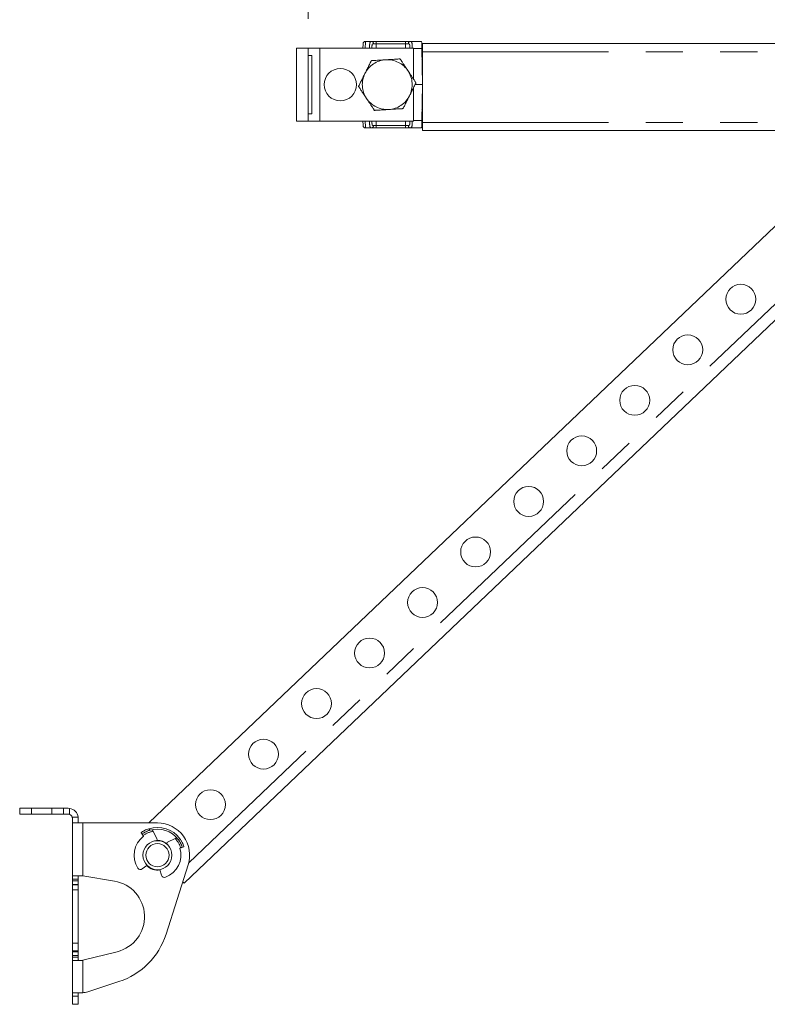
# Model space of a CAD drawing. Header units: millimetres. Extents: x 2 to 601, y 5 to 415.
# Tile 77 of 139: x 137 to 163, y 252 to 285. Entities that reach past the tile are written whole.
import ezdxf

# ---------------------------------------------------------------- set-up
doc = ezdxf.new("R2010")
doc.units = ezdxf.units.MM
doc.linetypes.add('PHANTOM', pattern=[12.7, 6.35, -1.27, 1.27, -1.27, 1.27, -1.27])
doc.styles.add('SLDTEXTSTYLE0', font='TXT', dxfattribs={"width": 0.605})
doc.dimstyles.new('SLDDIMSTYLE2', dxfattribs={"dimtxt": 2.5, "dimasz": 2.5, "dimexe": 0, "dimexo": 0.0625, "dimtad": 1, "dimdec": 0, "dimlfac": 10, "dimrnd": 1e-09, "dimzin": 12, "dimdsep": 46, "dimtxsty": 'SLDTEXTSTYLE0', "dimsah": 1, "dimcen": 0.09, "dimadec": 0, "dimazin": 3, "dimtfac": 1, "dimtdec": 0, "dimtofl": 0, "dimtmove": 0, "dimatfit": 3, "dimfxl": 1, "dimfrac": 2, "dimtolj": 1, "dimtzin": 12, "dimarcsym": 0})

# ---------------------------------------------------------------- blocks, each defined once
blk = doc.blocks.new('_D_3')
at = {"color": 7, "linetype": 'Continuous', "lineweight": 0}
for p, q in [((147.073, 285.39), (147.073, 311.176)), ((504.339, 282.265), (504.339, 311.176)), ((504.339, 310.176), (147.073, 310.176))]:
    blk.add_line(p, q, dxfattribs=at)
for points in [[(147.073, 310.176), (149.573, 309.866), (149.573, 310.486)], [(504.339, 310.176), (501.839, 310.486), (501.839, 309.866)]]:
    blk.add_solid(points, dxfattribs=at)
at = {"color": 7, "linetype": 'Continuous', "lineweight": 0, "char_height": 2.5, "attachment_point": 1, "style": 'SLDTEXTSTYLE0'}
for s, insert in [('3573', (332.329, 313.399)), ('~', (330.322, 313.399))]:
    blk.add_mtext(s, dxfattribs=dict(at, insert=insert))

msp = doc.modelspace()

# ---------------------------------------------------------------- linework, layer by layer
at = {"color": 7, "linetype": 'Continuous', "lineweight": 15}
for p, q in [((146.6729, 284.3898), (146.6729, 281.8898)), ((147.0729, 284.3898), (146.6729, 284.3898)), ((147.0729, 284.3898), (147.0729, 281.8898)), ((147.0729, 284.3898), (147.4729, 284.3898)), ((150.6729, 284.3898), (147.4729, 284.3898)), ((149.0273, 284.6148), (149.2468, 284.6148)), ((149.2468, 284.6148), (149.3986, 284.6148)), ((149.3986, 284.6148), (150.3972, 284.6148)), ((150.3972, 284.6148), (150.549, 284.6148)), ((150.549, 284.6148), (150.9472, 284.6148)), ((150.6729, 284.3898), (150.6729, 283.3198)), ((150.9506, 284.4148), (150.9729, 284.4148)), ((150.9514, 284.3692), (150.9729, 283.1398)), ((150.9729, 284.2648), (150.9729, 284.5398)), ((150.9729, 284.5398), (239.8229, 284.5398)), ((147.1979, 284.1398), (147.0729, 284.1398)), ((147.1979, 282.1398), (147.1979, 284.1398)), ((150.9729, 281.8498), (150.9729, 284.2648)), ((150.9655, 283.8148), (150.963, 283.7617)), ((150.9727, 283.816), (150.9655, 283.8148)), ((150.9655, 283.8148), (150.9729, 283.8148)), ((150.9655, 283.5648), (150.9729, 283.5648)), ((150.9729, 283.3726), (150.9688, 283.3726)), ((150.6729, 283.0397), (150.6729, 281.8898)), ((150.9729, 283.1398), (150.7229, 283.1398)), ((150.9514, 281.9104), (150.9729, 283.1398)), ((150.9729, 283.1657), (150.971, 283.2648)), ((150.971, 283.2648), (150.9729, 283.2648)), ((150.971, 283.0148), (150.9729, 283.1139)), ((150.971, 283.0148), (150.9729, 283.0148)), ((150.9655, 282.7148), (150.9729, 282.7148)), ((150.9729, 282.7986), (150.9669, 282.7986)), ((150.963, 282.518), (150.9655, 282.4648)), ((150.9655, 282.4648), (150.9727, 282.4636)), ((150.9655, 282.4648), (150.9729, 282.4648)), ((147.0729, 282.1398), (147.1979, 282.1398)), ((147.0729, 281.8898), (146.6729, 281.8898)), ((147.4729, 281.8898), (147.0729, 281.8898)), ((150.6729, 281.8898), (147.4729, 281.8898)), ((149.2468, 281.6648), (149.0273, 281.6648)), ((149.3986, 281.6648), (149.2468, 281.6648)), ((150.3972, 281.6648), (149.3986, 281.6648)), ((150.549, 281.6648), (150.3972, 281.6648)), ((150.9472, 281.6648), (150.549, 281.6648)), ((150.9729, 281.8648), (150.9506, 281.8648)), ((150.9729, 281.5748), (150.9729, 281.8498)), ((150.9729, 281.5748), (239.8229, 281.5748)), ((141.637, 257.9384), (164.103, 279.3575)), ((166.175, 278.1217), (142.8462, 255.8799)), ((137.2325, 258.2384), (137.2325, 258.4384)), ((137.2325, 258.4384), (137.6325, 258.4384)), ((137.6325, 258.2384), (137.2325, 258.2384)), ((138.3325, 258.4384), (137.6325, 258.4384)), ((137.6325, 258.2384), (138.3325, 258.2384)), ((138.3325, 258.4384), (138.7325, 258.4384)), ((138.7325, 258.2384), (138.3325, 258.2384)), ((138.7325, 258.4384), (138.7325, 258.2384)), ((138.7325, 258.4384), (138.8825, 258.4384)), ((138.8825, 258.2384), (138.7325, 258.2384)), ((138.8825, 258.4384), (138.9325, 258.4348)), ((139.2289, 258.1384), (139.2325, 258.0884)), ((139.0325, 257.9447), (139.0325, 258.0884)), ((139.0361, 257.9384), (139.0325, 257.9447)), ((139.0325, 257.9447), (139.0325, 256.1158)), ((139.0361, 257.9384), (139.3825, 257.9384)), ((139.2325, 258.0884), (139.2325, 257.9447)), ((139.3825, 257.9384), (141.9325, 257.9384)), ((141.407, 257.5567), (141.3716, 257.6052)), ((141.4425, 257.5083), (141.4602, 257.4841)), ((141.9134, 257.3988), (141.7836, 257.6549)), ((141.9169, 257.353), (141.9103, 257.3329)), ((141.9152, 257.3481), (141.9325, 257.3484)), ((142.2495, 257.2441), (142.2429, 257.2239)), ((142.2794, 257.2789), (142.5355, 257.4087)), ((142.8382, 257.1249), (142.781, 257.1068)), ((142.7238, 257.0887), (142.6952, 257.0796)), ((141.5713, 256.4888), (141.411, 256.3686)), ((141.5713, 256.4888), (141.5772, 256.4936)), ((142.2252, 254.1399), (142.9803, 256.5036)), ((139.0325, 256.0184), (139.0325, 256.1158)), ((139.3325, 256.1384), (139.0395, 256.1384)), ((139.2325, 256.1158), (139.2325, 256.0184)), ((140.4626, 255.952), (139.3825, 256.1301)), ((142.0169, 256.3429), (142.015, 256.3503)), ((142.0169, 256.3429), (142.075, 256.1512)), ((139.0325, 256.0184), (139.0325, 255.9584)), ((139.0325, 255.8384), (139.0325, 255.9584)), ((139.0325, 255.8384), (139.2325, 255.8384)), ((139.0325, 255.8249), (139.0325, 255.8384)), ((139.0325, 255.6559), (139.0325, 255.8249)), ((139.2325, 256.0184), (139.2325, 255.9584)), ((139.2325, 255.9584), (139.2325, 255.8384)), ((139.2325, 255.8384), (139.2325, 255.8249)), ((139.2325, 255.6559), (139.2325, 255.8249)), ((139.0325, 253.8368), (139.0325, 255.6559)), ((139.2325, 253.8368), (139.2325, 255.6559)), ((139.0325, 253.569), (139.0325, 253.8368)), ((139.2325, 253.569), (139.2325, 253.8368)), ((139.0325, 253.5384), (139.0325, 253.569)), ((139.2325, 253.5384), (139.0325, 253.5384)), ((139.0325, 253.4184), (139.0325, 253.5384)), ((139.0325, 253.4184), (139.0325, 253.3584)), ((139.2325, 253.569), (139.2325, 253.5384)), ((139.2325, 253.5384), (139.2325, 253.4184)), ((139.2325, 253.4184), (139.2325, 253.3584)), ((139.3825, 253.2509), (140.5605, 253.545)), ((139.0325, 253.2609), (139.0325, 253.3584)), ((139.0325, 253.2609), (139.0325, 252.1384)), ((139.0395, 253.2384), (139.3325, 253.2384)), ((139.2325, 253.3584), (139.2325, 253.2609)), ((139.553, 252.1775), (140.6163, 252.523)), ((139.0325, 252.1384), (139.3058, 252.1384)), ((139.0325, 252.0269), (139.0325, 252.1384)), ((139.2325, 252.1384), (139.2325, 252.0269)), ((139.3058, 252.1384), (139.3825, 252.1421)), ((139.0325, 252.0269), (139.0325, 251.7484)), ((139.0325, 251.7484), (139.2325, 251.7484)), ((139.2325, 252.0269), (139.2325, 251.7484))]:
    msp.add_line(p, q, dxfattribs=at)
at = {"color": 7, "linetype": 'PHANTOM', "lineweight": 0}
for p, q in [((147.4729, 284.3898), (147.4729, 281.8898)), ((149.3986, 284.5362), (149.2999, 284.5362)), ((149.3986, 284.6148), (149.3986, 284.5362)), ((149.3986, 284.3898), (149.3986, 284.5362)), ((150.3972, 284.5362), (149.3986, 284.5362)), ((150.3972, 284.6148), (150.3972, 284.5362)), ((150.3972, 284.3898), (150.3972, 284.5362)), ((150.4959, 284.5362), (150.3972, 284.5362)), ((150.9514, 284.3692), (150.6729, 284.3692)), ((150.9729, 284.2183), (150.9541, 284.2183)), ((150.9729, 284.2648), (239.8229, 284.2648)), ((150.9541, 282.0613), (150.9729, 282.0613)), ((149.2999, 281.7434), (149.3986, 281.7434)), ((149.3986, 281.8898), (149.3986, 281.7434)), ((149.3986, 281.6648), (149.3986, 281.7434)), ((149.3986, 281.7434), (150.3972, 281.7434)), ((150.3972, 281.8898), (150.3972, 281.7434)), ((150.3972, 281.7434), (150.4959, 281.7434)), ((150.3972, 281.6648), (150.3972, 281.7434)), ((150.6729, 281.9104), (150.9514, 281.9104)), ((150.9729, 281.8498), (239.8229, 281.8498)), ((165.3805, 277.9169), (143.0019, 256.581)), ((137.6325, 258.4384), (137.6325, 258.2384)), ((138.3325, 258.2384), (138.3325, 258.4384)), ((138.9325, 258.4348), (138.9325, 258.2298)), ((139.0239, 258.1384), (139.2289, 258.1384)), ((139.3825, 257.9384), (139.3825, 256.1301)), ((141.6425, 257.743), (141.6799, 257.6918)), ((142.6409, 257.3771), (142.7014, 257.3962)), ((139.2325, 256.0184), (139.0325, 256.0184)), ((139.0325, 255.9584), (139.2325, 255.9584)), ((139.2325, 255.8249), (139.0325, 255.8249)), ((139.2325, 255.6559), (139.0325, 255.6559)), ((139.2325, 253.8368), (139.0325, 253.8368)), ((139.0325, 253.569), (139.2325, 253.569)), ((139.2325, 253.4184), (139.0325, 253.4184)), ((139.0325, 253.3584), (139.2325, 253.3584)), ((139.3825, 253.2509), (139.3825, 252.1421)), ((139.2325, 252.0269), (139.0325, 252.0269))]:
    msp.add_line(p, q, dxfattribs=at)
at = {"color": 7, "linetype": 'Continuous', "lineweight": 15, "flags": 128}
for points in [[(148.9447, 284.3898), (148.9449, 284.4019), (148.9455, 284.4333), (148.946, 284.4622), (148.9464, 284.4875), (148.9468, 284.5082), (148.9471, 284.5235), (148.9472, 284.533), (148.9473, 284.5362)], [(150.9472, 284.6148), (150.9472, 284.6101), (150.9475, 284.5962), (150.9479, 284.5736), (150.9484, 284.5431), (150.9491, 284.506), (150.9498, 284.4635), (150.9506, 284.4173), (150.9514, 284.3692)], [(148.9473, 281.7434), (148.9472, 281.7466), (148.9471, 281.7561), (148.9468, 281.7714), (148.9464, 281.7922), (148.946, 281.8174), (148.9455, 281.8463), (148.9449, 281.8777), (148.9447, 281.8898)], [(150.9514, 281.9104), (150.9506, 281.8623), (150.9498, 281.8161), (150.9491, 281.7737), (150.9484, 281.7365), (150.9479, 281.706), (150.9475, 281.6834), (150.9472, 281.6695), (150.9472, 281.6648)], [(141.4425, 257.5083), (141.4356, 257.5177), (141.4289, 257.5268), (141.4228, 257.5352), (141.4174, 257.5425), (141.413, 257.5486), (141.4097, 257.553), (141.4077, 257.5558), (141.407, 257.5567)], [(142.781, 257.1068), (142.7799, 257.1064), (142.7767, 257.1054), (142.7714, 257.1037), (142.7643, 257.1015), (142.7556, 257.0987), (142.7457, 257.0956), (142.735, 257.0922), (142.7238, 257.0887)], [(139.3825, 256.1301), (139.3657, 256.1329), (139.3491, 256.1356), (139.3325, 256.1384)], [(142.8462, 255.8799), (142.8432, 255.8831), (142.8342, 255.8926), (142.8193, 255.9082), (142.799, 255.9295), (142.7974, 255.9312)], [(139.3325, 253.2384), (139.3491, 253.2425), (139.3657, 253.2467), (139.3825, 253.2509)]]:
    msp.add_lwpolyline(points, dxfattribs=at)
at = {"color": 7, "linetype": 'PHANTOM', "lineweight": 0, "flags": 128}
for points in [[(149.0273, 284.6148), (149.0272, 284.6101), (149.027, 284.5962), (149.0268, 284.5736), (149.0264, 284.5431), (149.026, 284.506), (149.0255, 284.4635), (149.0249, 284.4173), (149.0246, 284.3898)], [(150.9579, 283.9969), (150.9699, 283.9888), (150.9729, 283.9867)], [(150.9729, 282.2929), (150.9699, 282.2909), (150.9579, 282.2828)], [(149.0246, 281.8898), (149.0249, 281.8623), (149.0255, 281.8161), (149.026, 281.7737), (149.0264, 281.7365), (149.0268, 281.706), (149.027, 281.6834), (149.0272, 281.6695), (149.0273, 281.6648)]]:
    msp.add_lwpolyline(points, dxfattribs=at)
at = {"color": 7, "linetype": 'Continuous', "lineweight": 15}
for centre, radius in [((148.1729, 283.1398), 0.55), ((161.8361, 275.8146), 0.51), ((160.0266, 274.0895), 0.51), ((158.2172, 272.3644), 0.51), ((156.4078, 270.6393), 0.51), ((154.5984, 268.9141), 0.51), ((152.789, 267.189), 0.51), ((150.9796, 265.4639), 0.51), ((149.1701, 263.7388), 0.51), ((147.3607, 262.0137), 0.51), ((145.5513, 260.2886), 0.51), ((143.7419, 258.5635), 0.51), ((141.9325, 256.8384), 0.495), ((141.9325, 256.8384), 0.395)]:
    msp.add_circle(centre, radius, dxfattribs=at)
for centre, radius, start, end in [((149.0273, 284.5348), 0.08, 90, 179), ((149.0273, 281.7448), 0.08, 181, 270), ((138.8825, 258.0884), 0.35, 8.21321, 81.78679), ((138.8825, 258.0884), 0.15, 19.47122, 70.52878), ((141.9325, 256.8384), 0.95, 35.96026, 107.77463), ((141.9325, 256.8384), 1.1, 342.28328, 90), ((141.9325, 256.8384), 0.8, 126.18311, 213.83398), ((141.9325, 256.8384), 0.89, 37.25077, 106.48412), ((141.8598, 257.3717), 0.06, 341.86744, 26.86744), ((141.9325, 256.8384), 0.51, 51.79932, 90), ((142.3065, 257.2254), 0.06, 116.86744, 161.86744), ((141.9325, 256.8384), 0.8, 289.90091, 17.55178), ((141.9325, 256.8384), 0.51, 223.95837, 279.77652), ((141.351, 256.4486), 0.1, 213.83398, 306.86744), ((142.1707, 256.1802), 0.1, 196.86744, 289.90091), ((140.2625, 254.7384), 1.23, 284.02066, 80.63461), ((139.8437, 254.9007), 2.5, 288, 342.28328), ((139.3058, 252.9384), 0.8, 275.50223, 288)]:
    msp.add_arc(centre, radius, start, end, dxfattribs=at)
at = {"color": 7, "linetype": 'PHANTOM', "lineweight": 0}
for centre, radius, start, end in [((149.2304, 284.5464), 0.0703, 351.62909, 76.47774), ((150.5654, 284.5465), 0.0703, 103.5177, 188.38144), ((149.7729, 283.1398), 0.85, 93.47769, 153.47769), ((149.7729, 283.1398), 0.85, 33.47769, 93.47769), ((149.7729, 283.1398), 0.85, 153.47769, 213.47769), ((149.7729, 283.1398), 0.85, 333.47769, 33.47769), ((149.7729, 283.1398), 0.85, 213.47769, 273.47769), ((149.7729, 283.1398), 0.85, 273.47769, 333.47769), ((149.2304, 281.7332), 0.0703, 283.52219, 8.37098), ((150.5654, 281.7332), 0.0703, 171.61849, 256.48237), ((141.9325, 256.8384), 0.83, 100.33234, 126.18311), ((141.9325, 256.8384), 0.83, 17.55178, 43.40254)]:
    msp.add_arc(centre, radius, start, end, dxfattribs=at)
for centre, major_axis, start_param, end_param in [((151.2637, 283.6698), (-0.009, 0.5024), 0.7915003, 0.8476622), ((151.2637, 282.6098), (0.009, 0.5024), 2.2939304, 2.3500924)]:
    msp.add_ellipse(centre, major_axis=major_axis, ratio=0.7960767, start_param=start_param, end_param=end_param, dxfattribs=at)
at = {"color": 7, "linetype": 'Continuous', "lineweight": 15}
for centre, major_axis, start_param, end_param in [((151.2639, 283.6598), (-0.1315, 0.3789), 1.0633897, 1.1416216), ((151.2639, 282.6198), (0.1315, 0.3789), 1.9999711, 2.078203)]:
    msp.add_ellipse(centre, major_axis=major_axis, ratio=0.715731, start_param=start_param, end_param=end_param, dxfattribs=at)
at = {"color": 7, "linetype": 'PHANTOM', "lineweight": 0}
for points, knots in [([(149.1728, 284.3898), (149.1725, 284.4106), (149.1719, 284.4592), (149.1731, 284.5255), (149.1822, 284.5778), (149.2025, 284.6063), (149.2263, 284.6143), (149.2429, 284.6147), (149.2468, 284.6148)], [0, 0, 0, 0, 0.1637623, 0.3827598, 0.5934379, 0.7784047, 0.9475101, 1, 1, 1, 1]), ([(149.2999, 284.5362), (149.2974, 284.5361), (149.287, 284.5359), (149.2721, 284.5308), (149.2635, 284.5189), (149.2564, 284.5012), (149.2523, 284.4728), (149.2519, 284.4308), (149.2524, 284.4016), (149.2526, 284.3898)], [0, 0, 0, 0, 0.0493729, 0.2021563, 0.3461094, 0.371409, 0.5842194, 0.8327302, 1, 1, 1, 1]), ([(150.5432, 284.3898), (150.5435, 284.4067), (150.544, 284.4383), (150.5428, 284.4802), (150.5372, 284.5115), (150.5274, 284.5261), (150.5148, 284.5342), (150.5052, 284.5361), (150.4965, 284.5362), (150.4959, 284.5362)], [0, 0, 0, 0, 0.2405701, 0.4521636, 0.6413657, 0.7955321, 0.8337728, 0.9879426, 1, 1, 1, 1]), ([(150.549, 284.6148), (150.5617, 284.6136), (150.5893, 284.611), (150.6112, 284.5834), (150.6215, 284.5356), (150.624, 284.4727), (150.6234, 284.421), (150.6231, 284.3922), (150.6231, 284.3898)], [0, 0, 0, 0, 0.1812637, 0.3925985, 0.5825174, 0.7732024, 0.9809603, 1, 1, 1, 1]), ([(149.2468, 281.6648), (149.2341, 281.666), (149.2065, 281.6686), (149.1846, 281.6963), (149.1743, 281.7441), (149.1718, 281.807), (149.1723, 281.8586), (149.1727, 281.8874), (149.1727, 281.8898)], [0, 0, 0, 0, 0.181264, 0.3925993, 0.5825162, 0.7732022, 0.9809605, 1, 1, 1, 1]), ([(149.2526, 281.8898), (149.2523, 281.873), (149.2518, 281.8413), (149.253, 281.7994), (149.2586, 281.7681), (149.2684, 281.7535), (149.281, 281.7454), (149.2906, 281.7435), (149.2993, 281.7434), (149.2999, 281.7434)], [0, 0, 0, 0, 0.2405663, 0.4521568, 0.6413607, 0.7955143, 0.8337543, 0.9879218, 1, 1, 1, 1]), ([(150.4959, 281.7434), (150.4984, 281.7435), (150.5088, 281.7438), (150.5237, 281.7488), (150.5323, 281.7607), (150.5394, 281.7784), (150.5435, 281.8068), (150.5439, 281.8488), (150.5434, 281.878), (150.5432, 281.8898)], [0, 0, 0, 0, 0.0493535, 0.20214, 0.3460963, 0.3713967, 0.5842113, 0.8327269, 1, 1, 1, 1]), ([(150.623, 281.8898), (150.6233, 281.869), (150.6239, 281.8205), (150.6227, 281.7542), (150.6136, 281.7018), (150.5932, 281.6733), (150.5695, 281.6654), (150.5529, 281.6649), (150.549, 281.6648)], [0, 0, 0, 0, 0.1637616, 0.3827588, 0.5934342, 0.7784053, 0.9475102, 1, 1, 1, 1])]:
    msp.add_open_spline(points, degree=3, knots=knots, dxfattribs=at)
at = {"color": 7, "linetype": 'Continuous', "lineweight": 15}
for points, knots in [([(150.2112, 284.018), (150.2104, 284.018), (150.2087, 284.0179), (150.1943, 284.017), (150.1626, 284.0151), (150.1012, 284.0113), (150.0169, 284.0062), (149.887, 283.9983), (149.7882, 283.9923), (149.7213, 283.9882)], [0, 0, 0, 0, 0.0429964, 0.0858277, 0.1569695, 0.2804208, 0.4531586, 0.6304417, 1, 1, 1, 1]), ([(150.2112, 284.018), (150.2116, 284.0173), (150.2126, 284.0159), (150.2205, 284.0039), (150.238, 283.9774), (150.2721, 283.9259), (150.3187, 283.8555), (150.3905, 283.7468), (150.445, 283.6645), (150.4819, 283.6087)], [0, 0, 0, 0, 0.0429932, 0.085823, 0.1569555, 0.2803979, 0.4549615, 0.6304665, 1, 1, 1, 1]), ([(149.2315, 283.9585), (149.2315, 283.9585), (149.2315, 283.9584), (149.2299, 283.9554), (149.2228, 283.941), (149.206, 283.9074), (149.17, 283.8353), (149.1164, 283.728), (149.0607, 283.6162), (149.0258, 283.5462), (149.0124, 283.5194)], [0, 0, 0, 0, 0.0019036, 0.0436475, 0.0953476, 0.1719049, 0.3093256, 0.5682789, 0.8341399, 1, 1, 1, 1]), ([(149.7213, 283.9882), (149.7125, 283.9877), (149.6526, 283.9841), (149.5579, 283.9783), (149.4332, 283.9707), (149.3453, 283.9654), (149.2837, 283.9616), (149.2537, 283.9598), (149.2366, 283.9588), (149.2318, 283.9585), (149.2315, 283.9585), (149.2315, 283.9585)], [0, 0, 0, 0, 0.0487262, 0.3316198, 0.5233782, 0.7404176, 0.8196308, 0.8993481, 0.9478932, 0.990854, 1, 1, 1, 1]), ([(149.0124, 283.5194), (148.9732, 283.4409), (148.9143, 283.3229), (148.8458, 283.1856), (148.8142, 283.1224), (148.8001, 283.094), (148.794, 283.0818), (148.7934, 283.0807), (148.7932, 283.0803)], [0, 0, 0, 0, 0.4844623, 0.7279772, 0.8501815, 0.9092847, 0.9689934, 1, 1, 1, 1]), ([(150.4819, 283.6087), (150.4868, 283.6013), (150.5199, 283.5512), (150.5722, 283.4721), (150.6411, 283.3679), (150.6897, 283.2944), (150.7238, 283.2429), (150.7403, 283.2179), (150.7498, 283.2036), (150.7524, 283.1996), (150.7526, 283.1994), (150.7526, 283.1993)], [0, 0, 0, 0, 0.04872271, 0.33161682, 0.52337634, 0.74041585, 0.81963141, 0.89934446, 0.94789373, 0.9908543, 1, 1, 1, 1]), ([(149.0639, 282.6709), (149.059, 282.6783), (149.0259, 282.7284), (148.9736, 282.8075), (148.9047, 282.9117), (148.8561, 282.9852), (148.822, 283.0367), (148.8055, 283.0617), (148.796, 283.076), (148.7934, 283.0801), (148.7932, 283.0802), (148.7932, 283.0803)], [0, 0, 0, 0, 0.0487165, 0.3316167, 0.5233763, 0.7404158, 0.8196314, 0.8993445, 0.9478937, 0.9908543, 1, 1, 1, 1]), ([(150.7526, 283.1993), (150.7526, 283.1993), (150.7526, 283.1993), (150.751, 283.1963), (150.7439, 283.1819), (150.7271, 283.1483), (150.6911, 283.0762), (150.6375, 282.9688), (150.5818, 282.8571), (150.5469, 282.7871), (150.5334, 282.7602)], [0, 0, 0, 0, 0.0019036, 0.0436475, 0.0953476, 0.1719049, 0.3093256, 0.5682787, 0.8341396, 1, 1, 1, 1]), ([(149.3346, 282.2616), (149.3342, 282.2623), (149.3332, 282.2637), (149.3253, 282.2757), (149.3078, 282.3022), (149.2738, 282.3535), (149.2273, 282.4239), (149.1555, 282.5325), (149.1008, 282.6151), (149.0639, 282.6709)], [0, 0, 0, 0, 0.0429961, 0.085826, 0.1569676, 0.2804183, 0.4531547, 0.6304415, 1, 1, 1, 1]), ([(150.5334, 282.7602), (150.4943, 282.6818), (150.4354, 282.5638), (150.3669, 282.4265), (150.3353, 282.3633), (150.3211, 282.3349), (150.3151, 282.3227), (150.3145, 282.3215), (150.3143, 282.3211)], [0, 0, 0, 0, 0.4844628, 0.7279781, 0.8501827, 0.909286, 0.9689927, 1, 1, 1, 1]), ([(149.8245, 282.2914), (149.8333, 282.2919), (149.8932, 282.2956), (149.9879, 282.3013), (150.1126, 282.3089), (150.2005, 282.3142), (150.2621, 282.318), (150.292, 282.3198), (150.3092, 282.3208), (150.314, 282.3211), (150.3143, 282.3211), (150.3143, 282.3211)], [0, 0, 0, 0, 0.0487158, 0.3316125, 0.523373, 0.7404147, 0.8196288, 0.899347, 0.9478927, 0.9908539, 1, 1, 1, 1]), ([(149.3346, 282.2616), (149.3354, 282.2617), (149.3371, 282.2618), (149.3515, 282.2626), (149.3832, 282.2646), (149.4446, 282.2683), (149.5289, 282.2734), (149.6588, 282.2813), (149.7576, 282.2873), (149.8245, 282.2914)], [0, 0, 0, 0, 0.0429959, 0.0858268, 0.1569678, 0.2804178, 0.4531536, 0.6304349, 1, 1, 1, 1]), ([(138.9325, 258.2298), (138.9191, 258.2335), (138.9024, 258.2381), (138.8858, 258.2383), (138.8825, 258.2384)], [0, 0, 0, 0, 0.8012639, 1, 1, 1, 1]), ([(139.0325, 258.0884), (139.0315, 258.1019), (139.0304, 258.1189), (139.025, 258.1351), (139.0239, 258.1384)], [0, 0, 0, 0, 0.8013047, 1, 1, 1, 1]), ([(141.3716, 257.6052), (141.3743, 257.6071), (141.3796, 257.6111), (141.422, 257.6405), (141.4871, 257.6788), (141.5646, 257.7161), (141.6191, 257.7349), (141.6425, 257.743)], [0, 0, 0, 0, 0.2122901, 0.4246036, 0.6359754, 0.8437712, 1, 1, 1, 1]), ([(141.6799, 257.6918), (141.648, 257.6812), (141.5842, 257.6599), (141.5035, 257.6194), (141.4449, 257.5837), (141.4123, 257.5606), (141.4086, 257.5579), (141.407, 257.5567)], [0, 0, 0, 0, 0.21121214, 0.42276125, 0.62829868, 0.83607182, 1, 1, 1, 1]), ([(141.7554, 257.7106), (141.7557, 257.71), (141.7563, 257.7088), (141.7609, 257.6998), (141.7677, 257.6864), (141.7756, 257.6706), (141.7812, 257.6597), (141.7836, 257.6549)], [0, 0, 0, 0, 0.2046898, 0.4092836, 0.6169274, 0.8317116, 1, 1, 1, 1]), ([(142.5355, 257.4087), (142.542, 257.412), (142.5549, 257.4185), (142.572, 257.4272), (142.5845, 257.4335), (142.5904, 257.4365), (142.591, 257.4368), (142.5912, 257.4369)], [0, 0, 0, 0, 0.2259593, 0.4521, 0.6730057, 0.8854664, 1, 1, 1, 1]), ([(142.781, 257.1068), (142.7801, 257.1099), (142.7781, 257.1163), (142.7612, 257.165), (142.731, 257.2341), (142.6895, 257.3097), (142.6556, 257.3567), (142.6409, 257.3771)], [0, 0, 0, 0, 0.2119419, 0.423908, 0.6348057, 0.8416625, 1, 1, 1, 1]), ([(142.7014, 257.3962), (142.7203, 257.3684), (142.7581, 257.3127), (142.7982, 257.2318), (142.8239, 257.1683), (142.8364, 257.1309), (142.8377, 257.1267), (142.8382, 257.1249)], [0, 0, 0, 0, 0.2116487, 0.4235862, 0.6302183, 0.8388694, 1, 1, 1, 1]), ([(139.0325, 256.1158), (139.0327, 256.1226), (139.0331, 256.1356), (139.0374, 256.1375), (139.0395, 256.1384)], [0, 0, 0, 0, 0.5171026, 1, 1, 1, 1]), ([(139.2498, 256.1384), (139.2452, 256.1376), (139.2361, 256.1362), (139.2327, 256.1259), (139.2325, 256.1178), (139.2325, 256.1158)], [0, 0, 0, 0, 0.4330146, 0.8666438, 1, 1, 1, 1]), ([(139.0395, 253.2384), (139.0373, 253.2394), (139.0331, 253.2415), (139.0327, 253.2546), (139.0325, 253.2609)], [0, 0, 0, 0, 0.5171685, 1, 1, 1, 1]), ([(139.2325, 253.2609), (139.233, 253.2551), (139.234, 253.2436), (139.2417, 253.2388), (139.2483, 253.2384), (139.2498, 253.2384)], [0, 0, 0, 0, 0.43289362, 0.86642855, 1, 1, 1, 1])]:
    msp.add_open_spline(points, degree=3, knots=knots, dxfattribs=at)

# ---------------------------------------------------------------- dimensions: what is measured, and where the dimension line sits
at = {"color": 7, "linetype": 'Continuous', "lineweight": 0}
dim = msp.add_linear_dim(base=(147.0729, 310.1765), p1=(504.3394, 281.2649), p2=(147.0729, 284.3898), text='~<>', dimstyle='SLDDIMSTYLE2', dxfattribs=at)
dim.commit()
dim.dimension.update_dxf_attribs({"geometry": '_D_3', "text_midpoint": (335.145, 310.1765), "dimtype": 160})

doc.saveas('drawing.dxf')
